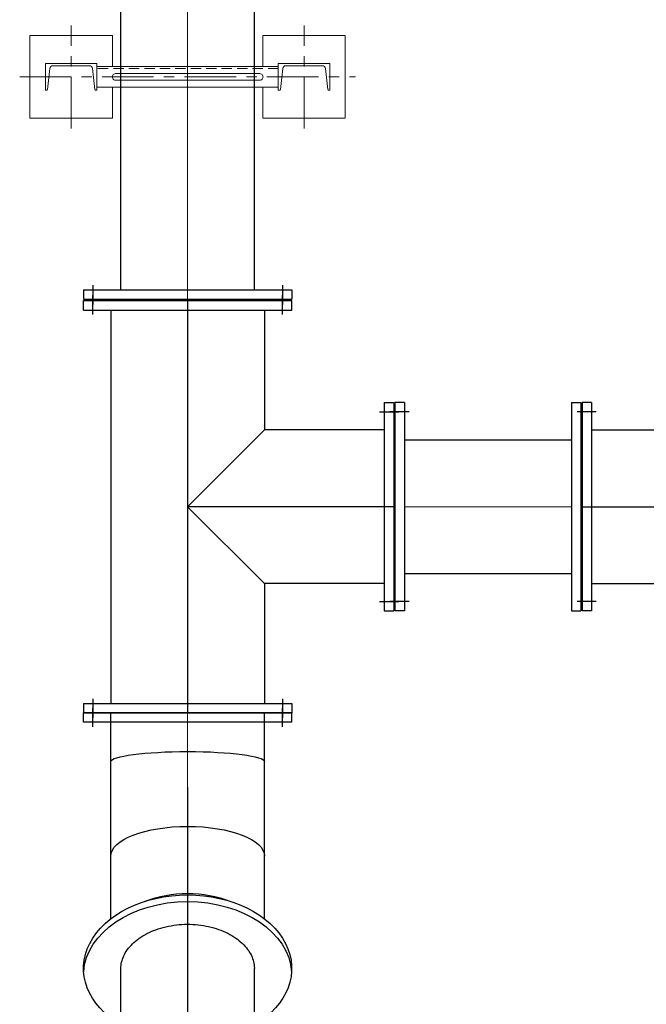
# Model space of a CAD drawing. Header units: inches. Extents: x -4968858 to -265257, y -220693 to 1871410.
# Tile 35 of 225: x -2026126 to -2024606, y 968007 to 970395. Entities that reach past the tile are written whole.
import ezdxf

# ---------------------------------------------------------------- set-up
doc = ezdxf.new("R2010")
doc.units = ezdxf.units.IN
doc.header["$MEASUREMENT"] = 0
for name, pattern in [('CENTER', [2, 1.25, -0.25, 0.25, -0.25]), ('CL-1', [1.25, 1, -0.125, 0, -0.125]), ('CONTINOUS', [0]), ('HIDDEN', [0.375, 0.25, -0.125])]:
    doc.linetypes.add(name, pattern=pattern)
doc.layers.add('01_Pipe Support', color=31, linetype='Continuous', lineweight=13)
doc.layers.add('CENTER', color=1, linetype='CL-1', lineweight=13)
for name, color, linetype in [('1', 1, 'Continuous'), ('12.BASLPIPE', 96, 'Continuous'), ('7', 1, 'CENTER')]:
    doc.layers.add(name, color=color, linetype=linetype)

# ---------------------------------------------------------------- blocks, each defined once
blk = doc.blocks.new('300NB_CBB')
at = {"layer": '1'}
for p, q in [((-900, 1752.5), (-900, 1247.5)), ((-877, 1752.5), (-900, 1752.5)), ((-877, 1752.5), (-877, 1247.5)), ((-865.8, 1730), (-912.4, 1730)), ((-806.1, 1313.5), (-757, 1686.5)), ((-624.6, 1264.9), (-480.6, 1612.5)), ((-461.9, 1170.9), (-232.9, 1469.4)), ((-865.8, 1270), (-912.4, 1270)), ((-329.1, 1038.1), (-30.6, 1267.1)), ((-877, 1247.5), (-900, 1247.5)), ((-235.1, 875.4), (112.5, 1019.4)), ((-186.5, 693.9), (186.5, 743)), ((-186.5, 600), (186.5, 600)), ((-186.5, 173), (-186.5, 600)), ((186.5, 173), (186.5, 600)), ((-252.5, 173), (252.5, 173)), ((-252.5, 173), (-252.5, 150)), ((-230, 184.2), (-230, 137.6)), ((230, 184.2), (230, 137.6)), ((252.5, 173), (252.5, 150)), ((-252.5, 150), (252.5, 150))]:
    blk.add_line(p, q, dxfattribs=at)
for points in [[(186.5, 600), (186.5, 743), (112.5, 1019.4), (-30.6, 1267.1), (-232.9, 1469.4), (-480.6, 1612.5), (-757, 1686.5), (-900, 1686.5)], [(-186.5, 600), (-186.5, 693.9), (-235.1, 875.4), (-329.1, 1038.1), (-461.9, 1170.9), (-624.6, 1264.9), (-806.1, 1313.5), (-900, 1313.5)]]:
    blk.add_lwpolyline(points, dxfattribs=at)
at = {"layer": '7'}
for p in [(-900, 1500), (0, 150)]:
    blk.add_line(p, (0, 1500), dxfattribs=at)
blk.add_lwpolyline([(0, 600), (0, 718.5), (-61.3, 947.4), (-179.8, 1152.6), (-347.4, 1320.2), (-552.6, 1438.7), (-781.5, 1500), (-900, 1500)], dxfattribs=at)
blk.add_arc((-900, 600), 900, 0, 90, dxfattribs=at)
blk = doc.blocks.new('A$C73B0327D')
at = {"layer": '1'}
for p, q in [((0, 2034.8, 0), (0, 2057.8, 0)), ((505, 2057.8, 0), (0, 2057.8, 0)), ((66, 1558, 0), (66, 2057.8, 0)), ((439, 1558, 0), (439, 2057.8, 0)), ((505, 2034.8, 0), (505, 2057.8, 0)), ((505, 2034.8, 0), (0, 2034.8, 0)), ((0, 467.8, 0), (0, 451.5, 0)), ((505, 451.5, 0), (505, 467.8, 0)), ((66, 451.5, 0), (66, -168.6, 0)), ((439, 451.5, 0), (439, -168.6, 0)), ((0, -145.6, 0), (0, -168.6, 0)), ((0, -145.6, 0), (505, -145.6, 0)), ((505, -145.6, 0), (505, -168.6, 0)), ((0, -168.6, 0), (505, -168.6, 0))]:
    blk.add_line(p, q, dxfattribs=at)
at = {"layer": '1', "extrusion": (0, 0, -1)}
for centre, major_axis, ratio, start_param, end_param in [((252.5, 1939.3, 0), (186.5, 0), 0.131652, 3.141593, 6.283185), ((252.5, 1710.4, 0), (186.5, 0), 0.385986, 3.141593, 6.283185), ((252.5, 1505.2, 0), (-186.5, 0), 0.614014, 0.987766, 2.153826), ((252.5, 1437.6, 0), (-252.5, 0), 0.707107, -0.874751, 4.016343), ((252.5, 1421.4, 0), (-252.5, 0), 0.707107, 0.04556, 3.096032)]:
    blk.add_ellipse(centre, major_axis=major_axis, ratio=ratio, start_param=start_param, end_param=end_param, dxfattribs=at)
at = {"layer": '1'}
for centre, major_axis, ratio, start_param, end_param in [((252.5, 451.5, 0), (-252.5, 0), 0.707107, 2.401808, 7.02297), ((252.5, 467.8, 0), (-252.5, 0), 0.707107, 3.096032, 6.328746), ((252.5, 451.5, 0), (-186.5, 0), 0.707107, 3.141593, 6.283185), ((252.5, 384, 0), (-186.5, 0), 0.614014, 3.141593, 6.283185), ((252.5, 178.8, 0), (-186.5, 0), 0.385986, 3.141593, 6.283185), ((252.5, -50.1, 0), (-186.5, 0), 0.131652, 3.141593, 6.283185)]:
    blk.add_ellipse(centre, major_axis=major_axis, ratio=ratio, start_param=start_param, end_param=end_param, dxfattribs=at)
at = {"layer": '12.BASLPIPE'}
for p, q in [((90.6, 604.8, 0), (90.6, 1437.6, 0)), ((414.4, 604.8, 0), (414.4, 1437.6, 0))]:
    blk.add_line(p, q, dxfattribs=at)
blk.add_open_spline([(90.6, 1437.6, 0), (90.6, 1442.7, 0), (91.2, 1447.8, 0), (93.4, 1457.9, 0), (95.1, 1463, 0), (99.7, 1473, 0), (102.6, 1478, 0), (109.7, 1487.9, 0), (113.8, 1492.7, 0), (123.3, 1501.9, 0), (128.6, 1506.4, 0), (140.3, 1514.7, 0), (146.8, 1518.6, 0), (160.5, 1525.7, 0), (167.8, 1529, 0), (183.2, 1534.6, 0), (191.3, 1537, 0), (207.9, 1540.8, 0), (216.4, 1542.3, 0), (233.8, 1544.3, 0), (242.6, 1544.9, 0), (260.3, 1544.9, 0), (269.1, 1544.5, 0), (286.5, 1542.6, 0), (295.1, 1541.2, 0), (311.8, 1537.5, 0), (319.9, 1535.2, 0), (335.4, 1529.7, 0), (342.8, 1526.5, 0), (356.7, 1519.5, 0), (363.2, 1515.7, 0), (375.1, 1507.4, 0), (380.5, 1503, 0), (390.1, 1493.8, 0), (394.4, 1489, 0), (401.6, 1479.2, 0), (404.6, 1474.2, 0), (409.4, 1464.2, 0), (411.2, 1459.1, 0), (413.7, 1449, 0), (414.3, 1443.9, 0), (414.4, 1438.4, 0), (414.4, 1438, 0), (414.4, 1437.6, 0)], degree=3, knots=[0, 0, 0, 0, 0.156458, 0.156458, 0.312915, 0.312915, 0.469373, 0.469373, 0.625831, 0.625831, 0.782288, 0.782288, 0.938746, 0.938746, 1.095204, 1.095204, 1.251661, 1.251661, 1.408119, 1.408119, 1.564577, 1.564577, 1.721034, 1.721034, 1.877492, 1.877492, 2.03395, 2.03395, 2.190407, 2.190407, 2.346865, 2.346865, 2.503323, 2.503323, 2.65978, 2.65978, 2.816238, 2.816238, 2.972696, 2.972696, 3.129153, 3.129153, 3.141593, 3.141593, 3.141593, 3.141593], dxfattribs=at)
at = {"layer": '7'}
for p, q in [((22.5, 2023.6, 0), (22.5, 2070.2, 0)), ((482.5, 2023.6, 0), (482.5, 2070.2, 0)), ((252.5, 1876.8, 0), (252.5, -168.6, 0)), ((22.5, -134.4, 0), (22.5, -181, 0)), ((482.5, -134.4, 0), (482.5, -181, 0))]:
    blk.add_line(p, q, dxfattribs=at)
blk = doc.blocks.new('PS_1')
at = {"layer": '01_Pipe Support', "color": 1, "linetype": 'CENTER', "ltscale": 100}
for p, q in [((-282.5, -125), (-282.5, 125)), ((282.5, -125), (282.5, 125)), ((-407.5, 0), (407.5, 0))]:
    blk.add_line(p, q, dxfattribs=at)
at = {"layer": '01_Pipe Support'}
for p, q in [((220, 25), (-220, 25)), ((-220, 25), (-220, -25)), ((220, 25), (220, -25)), ((174.9, 8), (-174.9, 8)), ((174.9, -8), (-174.9, -8)), ((220, -25), (-220, -25))]:
    blk.add_line(p, q, dxfattribs=at)
at = {"layer": '01_Pipe Support', "linetype": 'HIDDEN', "ltscale": 100}
blk.add_line((220, 20), (-220, 20), dxfattribs=at)
at = {"layer": '01_Pipe Support'}
for points in [[(-182.5, 25), (-182.5, 100), (-382.5, 100), (-382.5, -100), (-182.5, -100), (-182.5, -25)], [(182.5, 25), (182.5, 100), (382.5, 100), (382.5, -100), (182.5, -100), (182.5, -25)]]:
    blk.add_lwpolyline(points, dxfattribs=at)
for points in [[(-345, 32.5), (-345, -32.5), (-342.1, -32.5, 0.383864), (-339.7, -30.4), (-334.4, 20.5, -0.383864), (-326.9, 27.2), (-238.1, 27.2, -0.383864), (-230.6, 20.5), (-225.3, -30.4, 0.383864), (-222.9, -32.5), (-220, -32.5), (-220, 32.5)], [(345, 32.5), (345, -32.5), (342.1, -32.5, -0.383864), (339.7, -30.4), (334.4, 20.5, 0.383864), (326.9, 27.2), (238.1, 27.2, 0.383864), (230.6, 20.5), (225.3, -30.4, -0.383864), (222.9, -32.5), (220, -32.5), (220, 32.5)]]:
    blk.add_lwpolyline(points, format="xyb", close=True, dxfattribs=at)
for centre, start, end in [((-174.9, 0), 89.8029, 270), ((174.9, 0), 270, 90.1971)]:
    blk.add_arc(centre, 8, start, end, dxfattribs=at)
blk = doc.blocks.new('A$C1F1B71E3')
at = {"layer": '1'}
for p, q in [((44251.2, 10150.8), (44756.2, 10150.8)), ((44251.2, 10150.8), (44251.2, 10127.8)), ((44273.7, 10162), (44273.7, 10115.4)), ((44733.7, 10162), (44733.7, 10115.4)), ((44756.2, 10150.8), (44756.2, 10127.8)), ((44251.2, 10127.8), (44756.2, 10127.8)), ((44273.7, 10090.7), (44273.7, 10137.2)), ((44733.7, 10090.7), (44733.7, 10137.2)), ((44251.2, 10124.8), (44756.2, 10124.8)), ((44251.2, 10101.8), (44251.2, 10124.8)), ((44251.2, 10101.8), (44756.2, 10101.8)), ((44317.2, 10101.8), (44317.2, 9147.8)), ((44690.2, 10101.8), (44690.2, 9811.3)), ((44756.2, 10101.8), (44756.2, 10124.8)), ((44980.7, 9877.3), (44980.7, 9372.3)), ((44980.7, 9877.3), (45003.7, 9877.3)), ((45003.7, 9877.3), (45003.7, 9372.3)), ((45006.7, 9877.3), (45006.7, 9372.3)), ((45029.7, 9877.3), (45006.7, 9877.3)), ((45029.7, 9877.3), (45029.7, 9372.3)), ((45434.7, 9877.3), (45434.7, 9372.3)), ((45434.7, 9877.3), (45457.7, 9877.3)), ((45457.7, 9877.3), (45457.7, 9372.3)), ((44969.5, 9854.8), (45016.1, 9854.8)), ((45040.8, 9854.8), (44994.3, 9854.8)), ((44690.2, 9811.3), (44503.7, 9624.8)), ((44980.7, 9811.3), (44690.2, 9811.3)), ((44503.7, 9624.8), (44690.2, 9438.3)), ((44980.7, 9438.3), (44690.2, 9438.3)), ((44690.2, 9438.3), (44690.2, 9147.8)), ((44969.5, 9394.8), (45016.1, 9394.8)), ((45040.8, 9394.8), (44994.3, 9394.8)), ((44980.7, 9372.3), (45003.7, 9372.3)), ((45029.7, 9372.3), (45006.7, 9372.3)), ((45434.7, 9372.3), (45457.7, 9372.3)), ((44251.2, 9147.8), (44756.2, 9147.8)), ((44251.2, 9147.8), (44251.2, 9124.8)), ((44273.7, 9159), (44273.7, 9112.4)), ((44733.7, 9159), (44733.7, 9112.4)), ((44756.2, 9147.8), (44756.2, 9124.8)), ((44251.2, 9124.8), (44756.2, 9124.8))]:
    blk.add_line(p, q, dxfattribs=at)
at = {"layer": '12.BASLPIPE'}
for p, q in [((44341.8, 10150.8), (44341.8, 14388.8)), ((44665.6, 10150.8), (44665.6, 14388.8)), ((45029.7, 9786.7), (45434.7, 9786.7)), ((45029.7, 9462.9), (45434.7, 9462.9))]:
    blk.add_line(p, q, dxfattribs=at)
at = {"layer": '7'}
for p, q in [((44503.7, 10124.8), (44503.7, 9124.8)), ((45003.7, 9624.8), (44503.7, 9624.8))]:
    blk.add_line(p, q, dxfattribs=at)
at = {"layer": 'CENTER'}
for p, q in [((44503.7, 14388.8), (44503.7, 10150.8)), ((44503.7, 4443.5), (44503.7, 10460.7)), ((45434.7, 9624.8), (45029.7, 9624.8))]:
    blk.add_line(p, q, dxfattribs=at)
for name, p in [('PS_1', (44503.7, 10667.3)), ('A$C73B0327D', (44251.2, 7067.1))]:
    blk.add_blockref(name, p)
at = {"rotation": 270}
blk.add_blockref('300NB_CBB', (45310.7, 9624.8), dxfattribs=at)
blk = doc.blocks.new('AHP BLOCK')
at = {"xscale": 0.001, "yscale": 0.001, "zscale": 0.001}
blk.add_blockref('A$C1F1B71E3', (-166.1155, 61.8393), dxfattribs=at)

msp = doc.modelspace()

# ---------------------------------------------------------------- block references
at = {"color": 1, "linetype": 'CONTINOUS', "lineweight": 15, "xscale": 1000, "yscale": 1000, "zscale": 1000}
msp.add_blockref('AHP BLOCK', (-1904106.5, 897749.5), dxfattribs=at)

doc.saveas('drawing.dxf')
